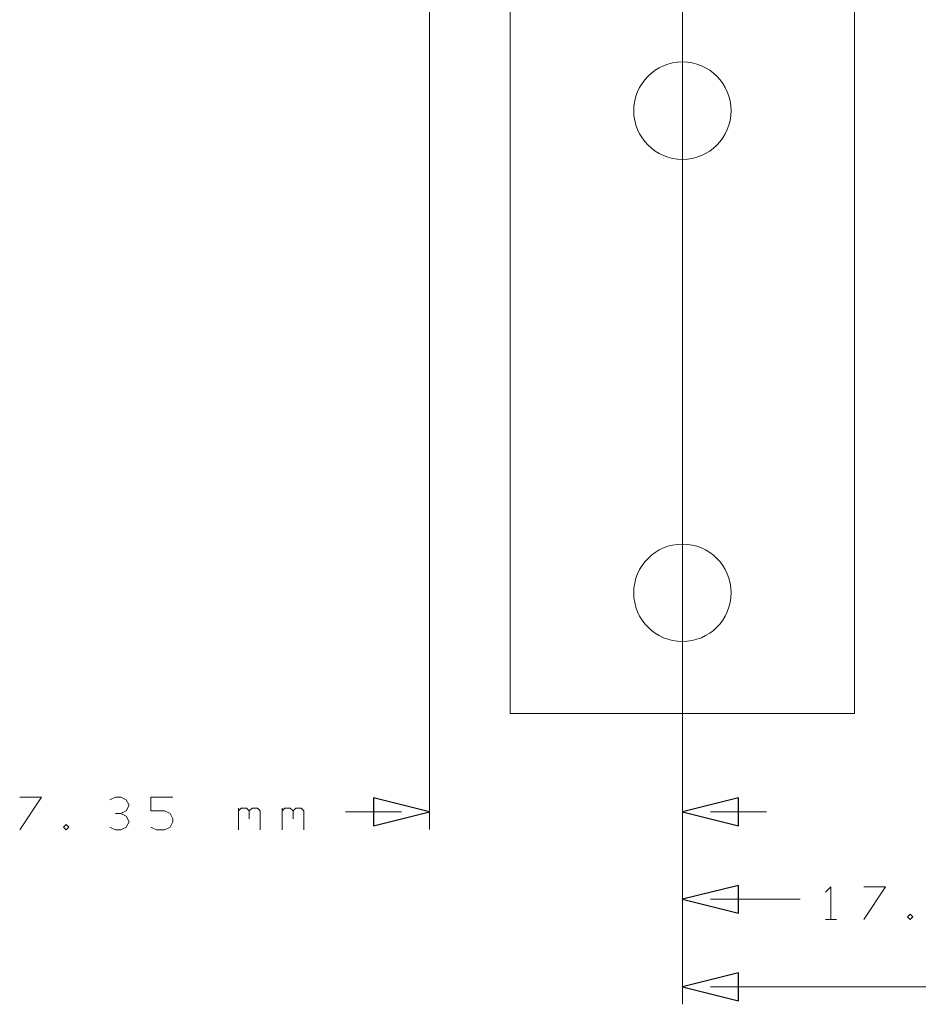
# Model space of a CAD drawing. Header units: millimetres. Extents: x -128 to 128, y -97 to 97.
# Tile 1 of 27: x -115 to -89, y -87 to -58. Entities that reach past the tile are written whole.
import ezdxf

# ---------------------------------------------------------------- set-up
doc = ezdxf.new("R2010")
doc.units = ezdxf.units.MM
doc.header["$MEASUREMENT"] = 0
doc.layers.add('Ebene 1', color=7, linetype='Continuous')

msp = doc.modelspace()

# ---------------------------------------------------------------- linework, layer by layer
at = {"layer": 'Ebene 1', "lineweight": 9}
for points in [[(-95.3597, -41.9185), (-95.3597, -41.9185), (-95.3597, -81.7866), (-95.3597, -81.7866)], [(-95.3597, -41.9185), (-95.3597, -41.9185), (-95.3597, -84.3266), (-95.3597, -84.3266)], [(-102.7063, -42.0441), (-102.7063, -42.0441), (-102.7063, -81.7866), (-102.7063, -81.7866)], [(-95.3597, -82.4312), (-95.3597, -82.4312), (-95.3597, -86.8666), (-95.3597, -86.8666)]]:
    msp.add_open_spline(points, degree=3, dxfattribs=at)
at = {"layer": 'Ebene 1', "lineweight": 20}
for points in [[(-100.3614, -78.4186), (-100.3614, -78.4186), (-90.3612, -78.4186), (-90.3612, -78.4186), (-90.3612, -78.4186), (-90.3612, -78.4186), (-90.3612, -57.4185), (-90.3612, -57.4185), (-90.3612, -57.4185), (-90.3612, -57.4185), (-100.3614, -57.4185), (-100.3614, -57.4185), (-100.3614, -57.4185), (-100.3614, -57.4185), (-100.3614, -78.4186), (-100.3614, -78.4186)], [(-96.7754, -60.9187), (-96.7754, -60.1377), (-96.1425, -59.5045), (-95.3615, -59.5045), (-95.3615, -59.5045), (-94.5804, -59.5045), (-93.9472, -60.1377), (-93.9472, -60.9187), (-93.9472, -60.9187), (-93.9472, -61.6998), (-94.5804, -62.3327), (-95.3615, -62.3327), (-95.3615, -62.3327), (-96.1425, -62.3327), (-96.7754, -61.6998), (-96.7754, -60.9187)], [(-96.7754, -74.9187), (-96.7754, -74.1376), (-96.1425, -73.5044), (-95.3615, -73.5044), (-95.3615, -73.5044), (-94.5804, -73.5044), (-93.9472, -74.1376), (-93.9472, -74.9187), (-93.9472, -74.9187), (-93.9472, -75.6996), (-94.5804, -76.3328), (-95.3615, -76.3328), (-95.3615, -76.3328), (-96.1425, -76.3328), (-96.7754, -75.6996), (-96.7754, -74.9187)]]:
    msp.add_open_spline(points, degree=3, knots=[0, 0, 0, 0, 0.2, 0.2, 0.2, 0.2, 0.4, 0.4, 0.4, 0.4, 0.6, 0.6, 0.6, 0.6, 1, 1, 1, 1], dxfattribs=at)
at = {"layer": 'Ebene 1', "lineweight": 13}
for points, knots in [([(-114.6062, -81.8026), (-114.6062, -81.8026), (-113.9712, -80.8501), (-113.9712, -80.8501), (-113.9712, -80.8501), (-113.9712, -80.8501), (-114.6062, -80.8501), (-114.6062, -80.8501)], [0, 0, 0, 0, 0.3333333, 0.3333333, 0.3333333, 0.3333333, 1, 1, 1, 1]), ([(-111.6694, -81.3263), (-111.6694, -81.3263), (-111.5107, -81.2469), (-111.5107, -81.2469), (-111.5107, -81.2469), (-111.5107, -81.2469), (-111.4312, -81.0881), (-111.4312, -81.0881), (-111.4312, -81.0881), (-111.4312, -81.0881), (-111.5107, -80.9294), (-111.5107, -80.9294), (-111.5107, -80.9294), (-111.5107, -80.9294), (-111.6694, -80.8501), (-111.6694, -80.8501), (-111.6694, -80.8501), (-111.6694, -80.8501), (-111.8282, -80.8501), (-111.8282, -80.8501), (-111.8282, -80.8501), (-111.8282, -80.8501), (-111.9869, -80.9294), (-111.9869, -80.9294)], [0, 0, 0, 0, 0.1428571, 0.1428571, 0.1428571, 0.1428571, 0.2857143, 0.2857143, 0.2857143, 0.2857143, 0.4285714, 0.4285714, 0.4285714, 0.4285714, 0.5714286, 0.5714286, 0.5714286, 0.5714286, 0.7142857, 0.7142857, 0.7142857, 0.7142857, 1, 1, 1, 1]), ([(-110.7962, -81.7231), (-110.7962, -81.7231), (-110.6375, -81.8026), (-110.6375, -81.8026), (-110.6375, -81.8026), (-110.6375, -81.8026), (-110.3994, -81.8026), (-110.3994, -81.8026), (-110.3994, -81.8026), (-110.3994, -81.8026), (-110.2407, -81.7231), (-110.2407, -81.7231), (-110.2407, -81.7231), (-110.2407, -81.7231), (-110.1612, -81.5644), (-110.1612, -81.5644), (-110.1612, -81.5644), (-110.1612, -81.5644), (-110.1612, -81.4851), (-110.1612, -81.4851), (-110.1612, -81.4851), (-110.1612, -81.4851), (-110.2407, -81.3263), (-110.2407, -81.3263), (-110.2407, -81.3263), (-110.2407, -81.3263), (-110.3994, -81.2469), (-110.3994, -81.2469), (-110.3994, -81.2469), (-110.3994, -81.2469), (-110.7962, -81.2469), (-110.7962, -81.2469), (-110.7962, -81.2469), (-110.7962, -81.2469), (-110.7962, -80.8501), (-110.7962, -80.8501), (-110.7962, -80.8501), (-110.7962, -80.8501), (-110.1612, -80.8501), (-110.1612, -80.8501)], [0, 0, 0, 0, 0.0909091, 0.0909091, 0.0909091, 0.0909091, 0.1818182, 0.1818182, 0.1818182, 0.1818182, 0.2727273, 0.2727273, 0.2727273, 0.2727273, 0.3636364, 0.3636364, 0.3636364, 0.3636364, 0.4545455, 0.4545455, 0.4545455, 0.4545455, 0.5454545, 0.5454545, 0.5454545, 0.5454545, 0.6363636, 0.6363636, 0.6363636, 0.6363636, 0.7272727, 0.7272727, 0.7272727, 0.7272727, 0.8181818, 0.8181818, 0.8181818, 0.8181818, 1, 1, 1, 1]), ([(-108.2562, -81.2469), (-108.2562, -81.2469), (-108.1769, -81.1676), (-108.1769, -81.1676), (-108.1769, -81.1676), (-108.1769, -81.1676), (-108.0182, -81.1676), (-108.0182, -81.1676), (-108.0182, -81.1676), (-108.0182, -81.1676), (-107.9387, -81.2469), (-107.9387, -81.2469), (-107.9387, -81.2469), (-107.9387, -81.2469), (-107.9387, -81.4851), (-107.9387, -81.4851)], [0, 0, 0, 0, 0.2, 0.2, 0.2, 0.2, 0.4, 0.4, 0.4, 0.4, 0.6, 0.6, 0.6, 0.6, 1, 1, 1, 1]), ([(-107.9387, -81.2469), (-107.9387, -81.2469), (-107.8594, -81.1676), (-107.8594, -81.1676), (-107.8594, -81.1676), (-107.8594, -81.1676), (-107.7007, -81.1676), (-107.7007, -81.1676), (-107.7007, -81.1676), (-107.7007, -81.1676), (-107.6212, -81.2469), (-107.6212, -81.2469), (-107.6212, -81.2469), (-107.6212, -81.2469), (-107.6212, -81.8026), (-107.6212, -81.8026)], [0, 0, 0, 0, 0.2, 0.2, 0.2, 0.2, 0.4, 0.4, 0.4, 0.4, 0.6, 0.6, 0.6, 0.6, 1, 1, 1, 1]), ([(-106.9862, -81.2469), (-106.9862, -81.2469), (-106.9069, -81.1676), (-106.9069, -81.1676), (-106.9069, -81.1676), (-106.9069, -81.1676), (-106.7482, -81.1676), (-106.7482, -81.1676), (-106.7482, -81.1676), (-106.7482, -81.1676), (-106.6687, -81.2469), (-106.6687, -81.2469), (-106.6687, -81.2469), (-106.6687, -81.2469), (-106.6687, -81.4851), (-106.6687, -81.4851)], [0, 0, 0, 0, 0.2, 0.2, 0.2, 0.2, 0.4, 0.4, 0.4, 0.4, 0.6, 0.6, 0.6, 0.6, 1, 1, 1, 1]), ([(-106.6687, -81.2469), (-106.6687, -81.2469), (-106.5894, -81.1676), (-106.5894, -81.1676), (-106.5894, -81.1676), (-106.5894, -81.1676), (-106.4307, -81.1676), (-106.4307, -81.1676), (-106.4307, -81.1676), (-106.4307, -81.1676), (-106.3512, -81.2469), (-106.3512, -81.2469), (-106.3512, -81.2469), (-106.3512, -81.2469), (-106.3512, -81.8026), (-106.3512, -81.8026)], [0, 0, 0, 0, 0.2, 0.2, 0.2, 0.2, 0.4, 0.4, 0.4, 0.4, 0.6, 0.6, 0.6, 0.6, 1, 1, 1, 1]), ([(-111.9869, -81.7231), (-111.9869, -81.7231), (-111.8282, -81.8026), (-111.8282, -81.8026), (-111.8282, -81.8026), (-111.8282, -81.8026), (-111.6694, -81.8026), (-111.6694, -81.8026), (-111.6694, -81.8026), (-111.6694, -81.8026), (-111.5107, -81.7231), (-111.5107, -81.7231), (-111.5107, -81.7231), (-111.5107, -81.7231), (-111.4312, -81.5644), (-111.4312, -81.5644), (-111.4312, -81.5644), (-111.4312, -81.5644), (-111.5107, -81.4056), (-111.5107, -81.4056), (-111.5107, -81.4056), (-111.5107, -81.4056), (-111.6694, -81.3263), (-111.6694, -81.3263), (-111.6694, -81.3263), (-111.6694, -81.3263), (-111.8282, -81.3263), (-111.8282, -81.3263)], [0, 0, 0, 0, 0.125, 0.125, 0.125, 0.125, 0.25, 0.25, 0.25, 0.25, 0.375, 0.375, 0.375, 0.375, 0.5, 0.5, 0.5, 0.5, 0.625, 0.625, 0.625, 0.625, 0.75, 0.75, 0.75, 0.75, 1, 1, 1, 1]), ([(-113.2569, -81.8026), (-113.2569, -81.8026), (-113.1775, -81.7231), (-113.1775, -81.7231), (-113.1775, -81.7231), (-113.1775, -81.7231), (-113.2569, -81.6438), (-113.2569, -81.6438), (-113.2569, -81.6438), (-113.2569, -81.6438), (-113.3362, -81.7231), (-113.3362, -81.7231), (-113.3362, -81.7231), (-113.3362, -81.7231), (-113.2569, -81.8026), (-113.2569, -81.8026)], [0, 0, 0, 0, 0.2, 0.2, 0.2, 0.2, 0.4, 0.4, 0.4, 0.4, 0.6, 0.6, 0.6, 0.6, 1, 1, 1, 1]), ([(-91.0509, -84.4061), (-91.0509, -84.4061), (-91.0509, -83.4536), (-91.0509, -83.4536), (-91.0509, -83.4536), (-91.0509, -83.4536), (-91.2093, -83.6123), (-91.2093, -83.6123)], [0, 0, 0, 0, 0.3333333, 0.3333333, 0.3333333, 0.3333333, 1, 1, 1, 1]), ([(-90.0984, -84.4061), (-90.0984, -84.4061), (-89.4634, -83.4536), (-89.4634, -83.4536), (-89.4634, -83.4536), (-89.4634, -83.4536), (-90.0984, -83.4536), (-90.0984, -83.4536)], [0, 0, 0, 0, 0.3333333, 0.3333333, 0.3333333, 0.3333333, 1, 1, 1, 1]), ([(-88.749, -84.4061), (-88.749, -84.4061), (-88.6693, -84.3266), (-88.6693, -84.3266), (-88.6693, -84.3266), (-88.6693, -84.3266), (-88.749, -84.2473), (-88.749, -84.2473), (-88.749, -84.2473), (-88.749, -84.2473), (-88.8284, -84.3266), (-88.8284, -84.3266), (-88.8284, -84.3266), (-88.8284, -84.3266), (-88.749, -84.4061), (-88.749, -84.4061)], [0, 0, 0, 0, 0.2, 0.2, 0.2, 0.2, 0.4, 0.4, 0.4, 0.4, 0.6, 0.6, 0.6, 0.6, 1, 1, 1, 1])]:
    msp.add_open_spline(points, degree=3, knots=knots, dxfattribs=at)
at = {"layer": 'Ebene 1'}
for points in [[(-102.7063, -81.2786), (-102.7063, -81.2786), (-104.3319, -81.685), (-104.3319, -81.685), (-104.3319, -81.685), (-104.3319, -81.685), (-104.3319, -80.8722), (-104.3319, -80.8722), (-104.3319, -80.8722), (-104.3319, -80.8722), (-102.7063, -81.2786), (-102.7063, -81.2786)], [(-95.3597, -81.2786), (-95.3597, -81.2786), (-93.7341, -80.8722), (-93.7341, -80.8722), (-93.7341, -80.8722), (-93.7341, -80.8722), (-93.7341, -81.685), (-93.7341, -81.685), (-93.7341, -81.685), (-93.7341, -81.685), (-95.3597, -81.2786), (-95.3597, -81.2786)], [(-95.3597, -83.8186), (-95.3597, -83.8186), (-93.7341, -83.4122), (-93.7341, -83.4122), (-93.7341, -83.4122), (-93.7341, -83.4122), (-93.7341, -84.225), (-93.7341, -84.225), (-93.7341, -84.225), (-93.7341, -84.225), (-95.3597, -83.8186), (-95.3597, -83.8186)], [(-95.3597, -86.3586), (-95.3597, -86.3586), (-93.7341, -85.9522), (-93.7341, -85.9522), (-93.7341, -85.9522), (-93.7341, -85.9522), (-93.7341, -86.765), (-93.7341, -86.765), (-93.7341, -86.765), (-93.7341, -86.765), (-95.3597, -86.3586), (-95.3597, -86.3586)]]:
    msp.add_open_spline(points, degree=3, knots=[0, 0, 0, 0, 0.25, 0.25, 0.25, 0.25, 0.5, 0.5, 0.5, 0.5, 1, 1, 1, 1], dxfattribs=at)
at = {"layer": 'Ebene 1', "lineweight": 9}
for points in [[(-102.7063, -81.2786), (-102.7063, -81.2786), (-104.3319, -81.685), (-104.3319, -81.685), (-104.3319, -81.685), (-104.3319, -81.685), (-104.3319, -80.8722), (-104.3319, -80.8722), (-104.3319, -80.8722), (-104.3319, -80.8722), (-102.7063, -81.2786), (-102.7063, -81.2786)], [(-95.3597, -81.2786), (-95.3597, -81.2786), (-93.7341, -80.8722), (-93.7341, -80.8722), (-93.7341, -80.8722), (-93.7341, -80.8722), (-93.7341, -81.685), (-93.7341, -81.685), (-93.7341, -81.685), (-93.7341, -81.685), (-95.3597, -81.2786), (-95.3597, -81.2786)], [(-95.3597, -83.8186), (-95.3597, -83.8186), (-93.7341, -83.4122), (-93.7341, -83.4122), (-93.7341, -83.4122), (-93.7341, -83.4122), (-93.7341, -84.225), (-93.7341, -84.225), (-93.7341, -84.225), (-93.7341, -84.225), (-95.3597, -83.8186), (-95.3597, -83.8186)], [(-95.3597, -86.3586), (-95.3597, -86.3586), (-93.7341, -85.9522), (-93.7341, -85.9522), (-93.7341, -85.9522), (-93.7341, -85.9522), (-93.7341, -86.765), (-93.7341, -86.765), (-93.7341, -86.765), (-93.7341, -86.765), (-95.3597, -86.3586), (-95.3597, -86.3586)]]:
    msp.add_open_spline(points, degree=3, knots=[0, 0, 0, 0, 0.25, 0.25, 0.25, 0.25, 0.5, 0.5, 0.5, 0.5, 1, 1, 1, 1], dxfattribs=at)
at = {"layer": 'Ebene 1', "lineweight": 13}
for points in [[(-108.2562, -81.8026), (-108.2562, -81.8026), (-108.2562, -81.1676), (-108.2562, -81.1676)], [(-106.9862, -81.8026), (-106.9862, -81.8026), (-106.9862, -81.1676), (-106.9862, -81.1676)], [(-91.2093, -84.4061), (-91.2093, -84.4061), (-90.8918, -84.4061), (-90.8918, -84.4061)]]:
    msp.add_open_spline(points, degree=3, dxfattribs=at)
at = {"layer": 'Ebene 1', "lineweight": 20}
for points in [[(-103.5191, -81.2786), (-103.5191, -81.2786), (-105.1447, -81.2786), (-105.1447, -81.2786)], [(-94.5469, -81.2786), (-94.5469, -81.2786), (-92.9213, -81.2786), (-92.9213, -81.2786)], [(-94.5469, -83.8186), (-94.5469, -83.8186), (-91.9399, -83.8186), (-91.9399, -83.8186)], [(-94.5469, -86.3586), (-94.5469, -86.3586), (0.9243, -86.3586), (0.9243, -86.3586)]]:
    msp.add_open_spline(points, degree=3, dxfattribs=at)

doc.saveas('drawing.dxf')
